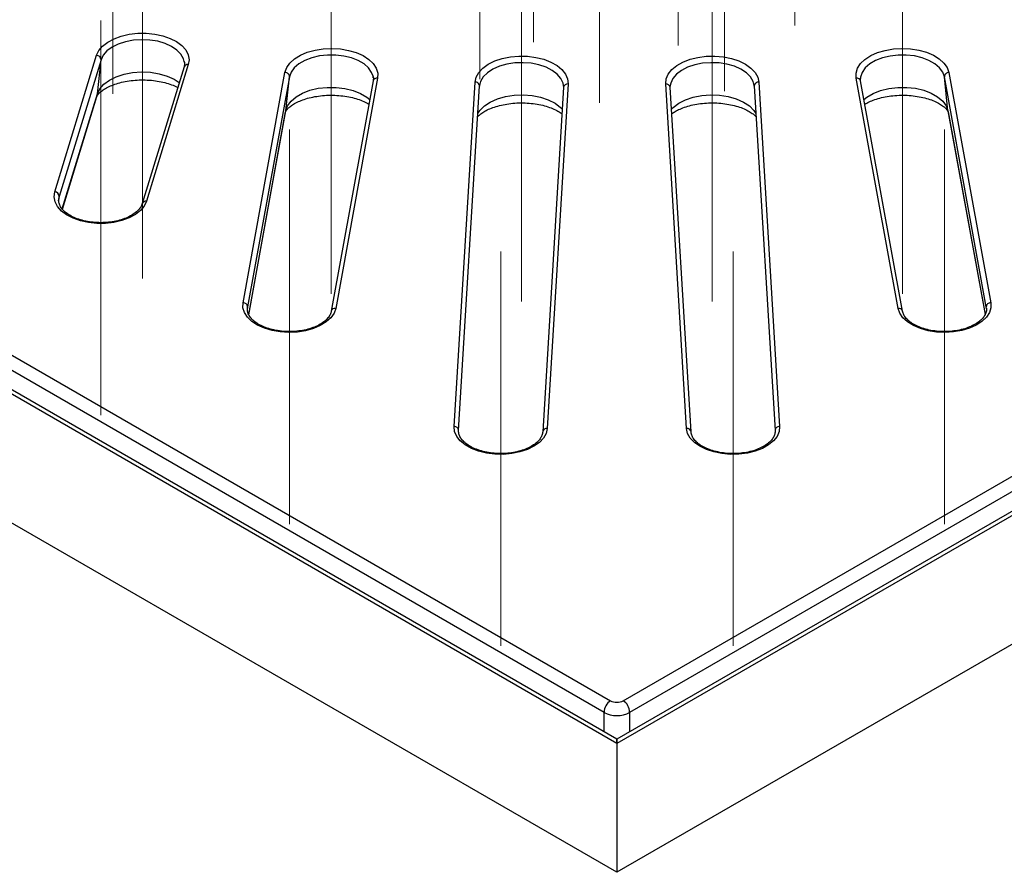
# Model space of a CAD drawing. Header units: millimetres. Extents: x 200 to 5740, y 200 to 4000.
# Tile 11 of 38: x 4201 to 4419, y 2238 to 2427. Entities that reach past the tile are written whole.
import ezdxf

# ---------------------------------------------------------------- set-up
doc = ezdxf.new("R2010")
doc.units = ezdxf.units.MM
doc.header["$LTSCALE"] = 20
doc.linetypes.add('CENTERX2', pattern=[20.32, 12.7, -2.54, 2.54, -2.54])
doc.layers.add('FORMAT', color=7, linetype='Continuous')

msp = doc.modelspace()

# ---------------------------------------------------------------- linework, layer by layer
at = {"color": 7, "linetype": 'Continuous', "lineweight": 25}
for p, q in [((5195.934, 2764.553), (4333.264, 2266.544)), ((5192.642, 2763.623), (4333.264, 2267.514)), ((3913.495, 2517.593), (4331.855, 2276.079)), ((4334.673, 2276.079), (4753.033, 2517.593)), ((4333.264, 2266.544), (3902.636, 2515.141)), ((4333.264, 2267.514), (3904.282, 2515.16)), ((4330.446, 2273.49), (3912.087, 2515.004)), ((4754.441, 2515.004), (4336.082, 2273.49)), ((4208.449, 2389.068), (4217.719, 2419.417)), ((4218.7, 2418.43), (4209.43, 2388.08)), ((4217.894, 2410.878), (4218.7, 2418.43)), ((4237.131, 2416.82), (4227.861, 2386.47)), ((4238.087, 2417.344), (4228.817, 2386.994)), ((4237.23, 2417.827), (4237.196, 2418.063)), ((4250.247, 2364.468), (4259.557, 2415.602)), ((4260.547, 2414.654), (4251.238, 2363.52)), ((4259.734, 2407.07), (4260.547, 2414.654)), ((4280.126, 2414.354), (4270.816, 2363.219)), ((4395.712, 2363.219), (4386.402, 2414.354)), ((4387.359, 2414.424), (4387.347, 2414.277)), ((4415.29, 2363.52), (4405.981, 2414.654)), ((4406.794, 2407.07), (4405.981, 2414.654)), ((4406.971, 2415.602), (4416.281, 2364.468)), ((4279.142, 2413.717), (4269.832, 2362.582)), ((4297.125, 2336.961), (4301.754, 2413.481)), ((4298.123, 2336.084), (4302.752, 2412.604)), ((4302.762, 2412.719), (4302.749, 2412.573)), ((4321.426, 2412.308), (4316.797, 2335.788)), ((4322.424, 2413.064), (4317.795, 2336.544)), ((4321.429, 2412.554), (4321.416, 2412.719)), ((4348.733, 2336.544), (4344.104, 2413.064)), ((4345.112, 2412.719), (4345.099, 2412.553)), ((4345.102, 2412.308), (4345.108, 2412.588)), ((4349.731, 2335.788), (4345.102, 2412.308)), ((4363.779, 2412.573), (4363.767, 2412.719)), ((4363.776, 2412.604), (4368.405, 2336.084)), ((4364.774, 2413.481), (4369.403, 2336.961)), ((4396.696, 2362.582), (4387.386, 2413.717)), ((4210.129, 2385.253), (4217.771, 2410.273)), ((4251.501, 2361.799), (4259.7, 2406.831)), ((4406.829, 2406.831), (4406.794, 2407.07)), ((4406.829, 2406.831), (4415.019, 2361.845)), ((4209.333, 2387.672), (4209.306, 2387.477)), ((4251.238, 2363.52), (4251.204, 2363.29)), ((4415.324, 2363.284), (4415.29, 2363.52)), ((4333.264, 2237.966), (4191.843, 2319.606)), ((4464.079, 2313.483), (4333.264, 2237.966)), ((4333.264, 2267.514), (4333.264, 2266.544)), ((4333.264, 2266.544), (4333.264, 2267.514)), ((4333.264, 2266.544), (4333.264, 2237.966))]:
    msp.add_line(p, q, dxfattribs=at)
at = {"color": 8, "linetype": 'Continuous', "lineweight": 25}
for p, q in [((4210.083, 2385.305), (4217.894, 2410.878)), ((4217.894, 2410.878), (4217.771, 2410.273)), ((4251.495, 2361.816), (4259.734, 2407.07)), ((4259.734, 2407.07), (4259.7, 2406.831)), ((4406.794, 2407.07), (4415.026, 2361.858)), ((4209.316, 2387.017), (4209.43, 2388.08)), ((4209.43, 2388.08), (4209.333, 2387.672)), ((4415.335, 2363.108), (4415.29, 2363.52)), ((4330.446, 2269.141), (4330.446, 2273.49)), ((4336.082, 2273.49), (4336.082, 2269.141))]:
    msp.add_line(p, q, dxfattribs=at)
at = {"color": 7, "linetype": 'Continuous', "lineweight": 25, "flags": 128}
for points in [[(4217.719, 2419.417), (4218.222, 2420.48), (4219.055, 2421.471), (4220.19, 2422.357), (4221.587, 2423.108), (4223.199, 2423.697), (4224.971, 2424.106), (4226.843, 2424.319), (4228.751, 2424.33), (4230.631, 2424.139), (4232.417, 2423.752), (4234.05, 2423.181), (4235.473, 2422.448), (4236.639, 2421.575), (4237.507, 2420.594), (4238.048, 2419.538), (4238.244, 2418.442), (4238.087, 2417.344)], [(4259.557, 2415.602), (4259.93, 2416.682), (4260.642, 2417.705), (4261.666, 2418.634), (4262.969, 2419.439), (4264.506, 2420.092), (4266.225, 2420.571), (4268.067, 2420.859), (4269.969, 2420.948), (4271.867, 2420.832), (4273.696, 2420.518), (4275.393, 2420.015), (4276.902, 2419.34), (4278.17, 2418.517), (4279.155, 2417.573), (4279.822, 2416.541), (4280.15, 2415.456), (4280.126, 2414.354)], [(4386.402, 2414.354), (4386.379, 2415.456), (4386.706, 2416.541), (4387.373, 2417.573), (4388.358, 2418.517), (4389.626, 2419.34), (4391.135, 2420.015), (4392.832, 2420.518), (4394.661, 2420.832), (4396.559, 2420.948), (4398.462, 2420.859), (4400.303, 2420.571), (4402.022, 2420.092), (4403.559, 2419.439), (4404.862, 2418.634), (4405.886, 2417.705), (4406.598, 2416.682), (4406.971, 2415.602)], [(4301.754, 2413.481), (4301.996, 2414.574), (4302.582, 2415.622), (4303.492, 2416.591), (4304.694, 2417.446), (4306.149, 2418.159), (4307.805, 2418.706), (4309.608, 2419.068), (4311.495, 2419.233), (4313.402, 2419.194), (4315.264, 2418.954), (4317.019, 2418.521), (4318.605, 2417.908), (4319.97, 2417.138), (4321.066, 2416.236), (4321.856, 2415.234), (4322.314, 2414.164), (4322.424, 2413.064)], [(4344.104, 2413.064), (4344.214, 2414.164), (4344.672, 2415.234), (4345.462, 2416.236), (4346.559, 2417.138), (4347.923, 2417.908), (4349.51, 2418.521), (4351.264, 2418.954), (4353.126, 2419.194), (4355.034, 2419.233), (4356.92, 2419.068), (4358.723, 2418.706), (4360.38, 2418.159), (4361.834, 2417.446), (4363.036, 2416.591), (4363.946, 2415.622), (4364.532, 2414.574), (4364.774, 2413.481)], [(4279.169, 2414.424), (4279.147, 2414.584), (4279.11, 2414.78)], [(4228.817, 2386.994), (4228.314, 2385.932), (4227.481, 2384.941), (4226.346, 2384.055), (4224.949, 2383.304), (4223.337, 2382.715), (4221.565, 2382.306), (4219.693, 2382.093), (4217.785, 2382.081), (4215.905, 2382.273), (4214.119, 2382.66), (4212.486, 2383.23), (4211.063, 2383.964), (4209.897, 2384.836), (4209.029, 2385.817), (4208.488, 2386.874), (4208.292, 2387.97), (4208.449, 2389.068)], [(4270.816, 2363.219), (4270.442, 2362.139), (4269.731, 2361.117), (4268.707, 2360.187), (4267.404, 2359.382), (4265.867, 2358.729), (4264.148, 2358.251), (4262.306, 2357.962), (4260.404, 2357.874), (4258.506, 2357.989), (4256.677, 2358.304), (4254.98, 2358.807), (4253.471, 2359.482), (4252.203, 2360.305), (4251.218, 2361.249), (4250.551, 2362.281), (4250.223, 2363.366), (4250.247, 2364.468)], [(4416.281, 2364.468), (4416.305, 2363.366), (4415.977, 2362.281), (4415.31, 2361.249), (4414.325, 2360.305), (4413.057, 2359.482), (4411.548, 2358.807), (4409.851, 2358.304), (4408.022, 2357.989), (4406.124, 2357.874), (4404.222, 2357.962), (4402.38, 2358.251), (4400.661, 2358.729), (4399.124, 2359.382), (4397.821, 2360.187), (4396.797, 2361.117), (4396.086, 2362.139), (4395.712, 2363.219)], [(4317.795, 2336.544), (4317.553, 2335.451), (4316.967, 2334.403), (4316.057, 2333.434), (4314.855, 2332.579), (4313.4, 2331.866), (4311.744, 2331.319), (4309.941, 2330.957), (4308.054, 2330.792), (4306.147, 2330.831), (4304.285, 2331.071), (4302.53, 2331.504), (4300.944, 2332.117), (4299.579, 2332.887), (4298.483, 2333.789), (4297.692, 2334.791), (4297.235, 2335.861), (4297.125, 2336.961)], [(4369.403, 2336.961), (4369.293, 2335.861), (4368.836, 2334.791), (4368.045, 2333.789), (4366.949, 2332.887), (4365.584, 2332.117), (4363.998, 2331.504), (4362.244, 2331.071), (4360.381, 2330.831), (4358.474, 2330.792), (4356.587, 2330.957), (4354.784, 2331.319), (4353.128, 2331.866), (4351.674, 2332.579), (4350.471, 2333.434), (4349.561, 2334.403), (4348.975, 2335.451), (4348.733, 2336.544)]]:
    msp.add_lwpolyline(points, dxfattribs=at)
at = {"color": 8, "linetype": 'Continuous', "lineweight": 25, "flags": 128}
for points in [[(4237.196, 2418.063), (4237.027, 2418.661), (4236.457, 2419.666), (4235.558, 2420.587), (4234.365, 2421.39), (4232.924, 2422.043), (4231.29, 2422.521), (4229.526, 2422.806), (4227.699, 2422.887), (4225.88, 2422.76), (4224.139, 2422.431), (4222.543, 2421.912), (4221.152, 2421.224), (4220.021, 2420.392), (4219.193, 2419.448), (4218.7, 2418.43)], [(4279.11, 2414.78), (4278.802, 2415.623), (4278.112, 2416.602), (4277.104, 2417.485), (4275.817, 2418.238), (4274.301, 2418.831), (4272.613, 2419.243), (4270.818, 2419.456), (4268.986, 2419.463), (4267.187, 2419.263), (4265.49, 2418.865), (4263.96, 2418.283), (4262.656, 2417.54), (4261.629, 2416.665), (4260.917, 2415.69), (4260.547, 2414.654)], [(4405.981, 2414.654), (4405.611, 2415.69), (4404.899, 2416.665), (4403.872, 2417.54), (4402.568, 2418.283), (4401.038, 2418.865), (4399.341, 2419.263), (4397.542, 2419.463), (4395.71, 2419.456), (4393.915, 2419.243), (4392.228, 2418.831), (4390.711, 2418.238), (4389.424, 2417.485), (4388.416, 2416.602), (4387.726, 2415.623), (4387.381, 2414.584), (4387.359, 2414.424)], [(4321.416, 2412.719), (4321.312, 2413.252), (4320.842, 2414.274), (4320.035, 2415.224), (4318.923, 2416.064), (4317.549, 2416.763), (4315.964, 2417.294), (4314.231, 2417.636), (4312.415, 2417.777), (4310.587, 2417.71), (4308.816, 2417.438), (4307.171, 2416.972), (4305.715, 2416.331), (4304.505, 2415.537), (4303.585, 2414.622), (4302.992, 2413.621), (4302.762, 2412.719)], [(4363.767, 2412.719), (4363.536, 2413.621), (4362.943, 2414.622), (4362.024, 2415.537), (4360.813, 2416.331), (4359.357, 2416.972), (4357.712, 2417.438), (4355.941, 2417.71), (4354.113, 2417.777), (4352.297, 2417.636), (4350.564, 2417.294), (4348.979, 2416.763), (4347.605, 2416.064), (4346.493, 2415.224), (4345.686, 2414.274), (4345.216, 2413.252), (4345.112, 2412.719)], [(4217.894, 2410.878), (4218.431, 2411.986), (4219.332, 2413.012), (4220.562, 2413.917), (4222.074, 2414.665), (4223.81, 2415.23), (4225.703, 2415.587), (4227.681, 2415.725), (4229.668, 2415.637), (4231.586, 2415.328), (4233.364, 2414.808), (4234.931, 2414.098), (4236.071, 2413.35)], [(4259.734, 2407.07), (4260.136, 2408.197), (4260.91, 2409.256), (4262.028, 2410.208), (4263.446, 2411.016), (4265.109, 2411.649), (4266.955, 2412.082), (4268.911, 2412.299), (4270.904, 2412.292), (4272.855, 2412.06), (4274.691, 2411.613), (4276.34, 2410.968), (4277.74, 2410.149), (4278.397, 2409.623)], [(4388.131, 2409.623), (4388.789, 2410.149), (4390.188, 2410.968), (4391.837, 2411.613), (4393.673, 2412.06), (4395.624, 2412.292), (4397.617, 2412.299), (4399.573, 2412.082), (4401.419, 2411.649), (4403.082, 2411.016), (4404.5, 2410.208), (4405.618, 2409.256), (4406.393, 2408.197), (4406.794, 2407.07)], [(4302.382, 2406.49), (4302.841, 2407.184), (4303.841, 2408.179), (4305.158, 2409.042), (4306.741, 2409.74), (4308.53, 2410.247), (4310.455, 2410.542), (4312.443, 2410.615), (4314.418, 2410.462), (4316.303, 2410.09), (4318.027, 2409.513), (4319.522, 2408.753), (4320.731, 2407.839), (4321.131, 2407.43)], [(4345.398, 2407.43), (4345.797, 2407.839), (4347.007, 2408.753), (4348.502, 2409.513), (4350.225, 2410.09), (4352.11, 2410.462), (4354.085, 2410.615), (4356.073, 2410.542), (4357.998, 2410.247), (4359.787, 2409.74), (4361.37, 2409.042), (4362.687, 2408.179), (4363.687, 2407.184), (4364.146, 2406.49)]]:
    msp.add_lwpolyline(points, dxfattribs=at)
at = {"color": 7, "linetype": 'Continuous', "lineweight": 25}
for centre, radius, start, end in [((4217.693, 2418.41), 1.007, 1.10515, 88.5159), ((4259.582, 2414.637), 0.965, 1.01577, 91.52071), ((4406.946, 2414.637), 0.965, 88.47929, 178.98423), ((4208.423, 2388.061), 1.007, 1.10515, 88.5159), ((4250.273, 2363.503), 0.965, 1.01577, 91.52071), ((4416.256, 2363.503), 0.965, 88.47929, 178.98423), ((4333.473, 2273.521), 3.027, 122.30886, 180.57926), ((4333.055, 2273.521), 3.027, 359.42074, 57.69114)]:
    msp.add_arc(centre, radius, start, end, dxfattribs=at)
at = {"color": 8, "linetype": 'Continuous', "lineweight": 25}
for centre, radius, start, end in [((4237.917, 2416.521), 0.841, 78.29942, 159.17605), ((4279.986, 2413.492), 0.874, 80.79363, 165.08462), ((4386.542, 2413.492), 0.874, 14.91538, 99.20637), ((4301.823, 2412.554), 0.93, 3.11188, 94.28793), ((4322.318, 2412.167), 0.903, 83.25478, 171.03615), ((4344.21, 2412.167), 0.903, 8.96385, 96.74522), ((4364.705, 2412.554), 0.93, 85.71207, 176.88812), ((4228.664, 2386.137), 0.871, 79.89543, 156.82128), ((4270.697, 2362.324), 0.903, 82.38935, 162.70765), ((4395.851, 2362.355), 0.875, 15.63129, 99.15387), ((4297.195, 2336.033), 0.93, 3.11188, 94.28793), ((4317.689, 2335.647), 0.903, 83.25478, 171.03615), ((4348.839, 2335.647), 0.903, 8.96385, 96.74522), ((4369.334, 2336.033), 0.93, 85.71207, 176.88812)]:
    msp.add_arc(centre, radius, start, end, dxfattribs=at)
at = {"color": 7, "linetype": 'Continuous', "lineweight": 25}
for centre, major_axis, ratio in [((4333.264, 2276.905), (2, 0), 0.5816896), ((4333.264, 2275.272), (4, 0), 0.6274364)]:
    msp.add_ellipse(centre, major_axis=major_axis, ratio=ratio, start_param=3.9307889, end_param=5.493989, dxfattribs=at)
for points, knots in [([(4237.17, 2418.014), (4237.201, 2417.89), (4237.299, 2417.491), (4237.2, 2417.093), (4237.131, 2416.82)], [0, 0, 0, 0, 0.3115212, 1, 1, 1, 1]), ([(4279.107, 2414.707), (4279.12, 2414.672), (4279.241, 2414.336), (4279.189, 2414.009), (4279.142, 2413.717)], [0, 0, 0, 0, 0.1043635, 1, 1, 1, 1]), ([(4387.386, 2413.717), (4387.362, 2413.846), (4387.324, 2414.043), (4387.364, 2414.242), (4387.378, 2414.31)], [0, 0, 0, 0, 0.6574877, 1, 1, 1, 1]), ([(4217.771, 2410.273), (4217.779, 2410.297), (4217.803, 2410.367), (4217.934, 2410.615), (4218.312, 2411.067), (4218.959, 2411.619), (4219.892, 2412.206), (4221.077, 2412.762), (4222.485, 2413.248), (4224.078, 2413.629), (4225.808, 2413.88), (4227.616, 2413.982), (4229.441, 2413.928), (4231.216, 2413.72), (4232.884, 2413.371), (4234.355, 2412.901), (4235.317, 2412.511), (4235.695, 2412.288), (4235.739, 2412.262)], [0, 0, 0, 0, 0.03583432, 0.10263599, 0.16554062, 0.23185703, 0.2977414, 0.36423341, 0.43193961, 0.50089158, 0.57085949, 0.64150851, 0.71246836, 0.7833186, 0.85360478, 0.92297863, 0.99115789, 1, 1, 1, 1]), ([(4321.405, 2412.59), (4321.416, 2412.536), (4321.436, 2412.442), (4321.429, 2412.348), (4321.426, 2412.308)], [0, 0, 0, 0, 0.5721775, 1, 1, 1, 1]), ([(4259.7, 2406.831), (4259.702, 2406.843), (4259.709, 2406.878), (4259.776, 2407.053), (4260.052, 2407.449), (4260.586, 2407.974), (4261.412, 2408.561), (4262.495, 2409.135), (4263.814, 2409.655), (4265.335, 2410.083), (4267.015, 2410.39), (4268.798, 2410.556), (4270.624, 2410.567), (4272.429, 2410.422), (4274.144, 2410.129), (4275.72, 2409.706), (4277.062, 2409.185), (4277.895, 2408.783), (4278.191, 2408.579), (4278.205, 2408.569)], [0, 0, 0, 0, 0.0338875, 0.0995419, 0.1596384, 0.2229053, 0.2845886, 0.3465571, 0.409511, 0.4736629, 0.5388742, 0.6048606, 0.6712842, 0.7377922, 0.8039234, 0.8693306, 0.9337163, 0.996889, 1, 1, 1, 1]), ([(4388.324, 2408.565), (4388.62, 2408.735), (4389.255, 2409.1), (4390.523, 2409.607), (4392.022, 2410.046), (4393.69, 2410.366), (4395.465, 2410.546), (4397.289, 2410.573), (4399.098, 2410.443), (4400.827, 2410.164), (4402.413, 2409.753), (4403.802, 2409.24), (4404.947, 2408.663), (4405.818, 2408.074), (4406.403, 2407.533), (4406.72, 2407.111), (4406.816, 2406.89), (4406.825, 2406.848), (4406.829, 2406.831)], [0, 0, 0, 0, 0.05494475, 0.11776247, 0.18177738, 0.24687358, 0.31277608, 0.37914997, 0.44564315, 0.51180568, 0.57727668, 0.64175269, 0.70502717, 0.76711576, 0.82848555, 0.89023887, 0.95426038, 1, 1, 1, 1]), ([(4302.337, 2405.742), (4302.41, 2405.829), (4302.607, 2406.063), (4303.221, 2406.565), (4304.169, 2407.146), (4305.376, 2407.7), (4306.801, 2408.177), (4308.408, 2408.548), (4310.147, 2408.786), (4311.96, 2408.875), (4313.783, 2408.808), (4315.551, 2408.587), (4317.201, 2408.227), (4318.679, 2407.749), (4319.91, 2407.195), (4320.713, 2406.732), (4321.005, 2406.492), (4321.07, 2406.438)], [0, 0, 0, 0, 0.04090337, 0.11050083, 0.17984097, 0.2498737, 0.32120448, 0.39383229, 0.4675012, 0.5418538, 0.61649918, 0.69098381, 0.76484224, 0.83771184, 0.90930532, 0.97951716, 1, 1, 1, 1]), ([(4345.457, 2406.442), (4345.683, 2406.604), (4346.176, 2406.959), (4347.257, 2407.502), (4348.598, 2408.011), (4350.145, 2408.425), (4351.841, 2408.715), (4353.634, 2408.86), (4355.46, 2408.851), (4357.257, 2408.686), (4358.958, 2408.375), (4360.504, 2407.938), (4361.841, 2407.405), (4362.921, 2406.823), (4363.735, 2406.237), (4364.04, 2405.915), (4364.19, 2405.758)], [0, 0, 0, 0, 0.0590374, 0.1290722, 0.2002871, 0.272849, 0.3465706, 0.4211193, 0.4961097, 0.5711355, 0.6456753, 0.7193505, 0.7918358, 0.8629395, 0.932768, 1, 1, 1, 1]), ([(4227.861, 2386.47), (4227.814, 2386.337), (4227.668, 2385.926), (4227.207, 2385.23), (4226.361, 2384.428), (4225.26, 2383.716), (4223.94, 2383.12), (4222.44, 2382.66), (4220.807, 2382.356), (4219.097, 2382.222), (4217.369, 2382.262), (4215.684, 2382.477), (4214.103, 2382.857), (4212.682, 2383.384), (4211.47, 2384.032), (4210.506, 2384.768), (4209.813, 2385.554), (4209.407, 2386.354), (4209.247, 2387.037), (4209.329, 2387.467), (4209.361, 2387.632)], [0, 0, 0, 0, 0.0294199, 0.0913528, 0.1506169, 0.2085895, 0.2663708, 0.3242736, 0.3824027, 0.440712, 0.4991075, 0.5574737, 0.615672, 0.6735945, 0.7311588, 0.7883782, 0.8454955, 0.903103, 0.962829, 1, 1, 1, 1]), ([(4269.832, 2362.582), (4269.802, 2362.451), (4269.714, 2362.068), (4269.37, 2361.397), (4268.677, 2360.593), (4267.684, 2359.837), (4266.46, 2359.186), (4265.035, 2358.662), (4263.456, 2358.286), (4261.773, 2358.073), (4260.046, 2358.035), (4258.334, 2358.172), (4256.699, 2358.479), (4255.199, 2358.942), (4253.887, 2359.539), (4252.807, 2360.24), (4251.99, 2361.008), (4251.455, 2361.806), (4251.163, 2362.626), (4251.207, 2363.178), (4251.231, 2363.472)], [0, 0, 0, 0, 0.0286793, 0.0840273, 0.1430045, 0.1999453, 0.2563723, 0.3128043, 0.3694398, 0.426281, 0.4832504, 0.5402474, 0.5971372, 0.6538043, 0.7101522, 0.7661384, 0.8218905, 0.8777701, 0.934859, 1, 1, 1, 1]), ([(4415.316, 2363.286), (4415.325, 2363.218), (4415.368, 2362.86), (4415.257, 2362.252), (4414.851, 2361.415), (4414.16, 2360.61), (4413.173, 2359.852), (4411.953, 2359.199), (4410.533, 2358.672), (4408.956, 2358.292), (4407.275, 2358.076), (4405.548, 2358.034), (4403.835, 2358.167), (4402.198, 2358.47), (4400.694, 2358.93), (4399.378, 2359.525), (4398.292, 2360.224), (4397.473, 2360.991), (4396.912, 2361.793), (4396.769, 2362.316), (4396.696, 2362.582)], [0, 0, 0, 0, 0.0151708, 0.0801896, 0.1363424, 0.1962149, 0.2539713, 0.3111838, 0.3683962, 0.4258131, 0.4834396, 0.5411982, 0.598987, 0.6566704, 0.7141302, 0.7712682, 0.8280392, 0.8845667, 0.9412116, 1, 1, 1, 1]), ([(4316.797, 2335.788), (4316.783, 2335.658), (4316.741, 2335.273), (4316.49, 2334.627), (4315.928, 2333.834), (4315.081, 2333.068), (4313.956, 2332.368), (4312.615, 2331.785), (4311.098, 2331.341), (4309.455, 2331.055), (4307.739, 2330.939), (4306.013, 2330.998), (4304.336, 2331.232), (4302.77, 2331.628), (4301.369, 2332.169), (4300.182, 2332.828), (4299.246, 2333.572), (4298.584, 2334.361), (4298.196, 2335.166), (4298.107, 2335.733), (4298.121, 2336.044), (4298.123, 2336.084)], [0, 0, 0, 0, 0.02865666, 0.08521996, 0.13925439, 0.19674992, 0.25327987, 0.30967251, 0.36620771, 0.42296337, 0.4798863, 0.53688258, 0.5938351, 0.65061218, 0.70710965, 0.76325261, 0.81907153, 0.87482469, 0.9311734, 0.99113017, 1, 1, 1, 1]), ([(4368.405, 2336.084), (4368.407, 2335.954), (4368.411, 2335.563), (4368.238, 2334.917), (4367.768, 2334.111), (4367.009, 2333.322), (4365.962, 2332.588), (4364.689, 2331.964), (4363.225, 2331.472), (4361.617, 2331.131), (4359.919, 2330.958), (4358.19, 2330.959), (4356.49, 2331.136), (4354.88, 2331.48), (4353.419, 2331.975), (4352.156, 2332.599), (4351.134, 2333.319), (4350.38, 2334.097), (4349.903, 2334.9), (4349.756, 2335.458), (4349.734, 2335.755), (4349.731, 2335.788)], [0, 0, 0, 0, 0.02864825, 0.08671997, 0.14141646, 0.19968016, 0.25640468, 0.31282018, 0.36928884, 0.42597417, 0.48285149, 0.53983526, 0.59682233, 0.65366986, 0.71027086, 0.76653578, 0.82244648, 0.87819939, 0.93421887, 0.99276945, 1, 1, 1, 1])]:
    msp.add_open_spline(points, degree=3, knots=knots, dxfattribs=at)
at = {"layer": 'FORMAT', "linetype": 'CENTERX2', "lineweight": 18}
for p, q in [((4372.746, 2507.093), (4372.746, 2426.049)), ((4314.766, 2503.381), (4314.766, 2422.337)), ((4346.904, 2502.656), (4346.904, 2421.612)), ((4221.356, 2410.872), (4221.356, 2498.506)), ((4302.834, 2495.125), (4302.834, 2414.081)), ((4357.164, 2492.483), (4357.164, 2411.439)), ((4329.432, 2489.919), (4329.432, 2408.876)), ((4227.903, 2369.859), (4227.903, 2457.493)), ((4269.841, 2366.457), (4269.841, 2454.09)), ((4396.687, 2366.457), (4396.687, 2454.09)), ((4312.089, 2364.751), (4312.089, 2452.385)), ((4354.439, 2364.751), (4354.439, 2452.385)), ((4218.633, 2339.51), (4218.633, 2427.143)), ((4260.532, 2315.322), (4260.532, 2402.956)), ((4405.997, 2315.322), (4405.997, 2402.956)), ((4307.46, 2288.231), (4307.46, 2375.865)), ((4359.068, 2288.231), (4359.068, 2375.865))]:
    msp.add_line(p, q, dxfattribs=at)

doc.saveas('drawing.dxf')
